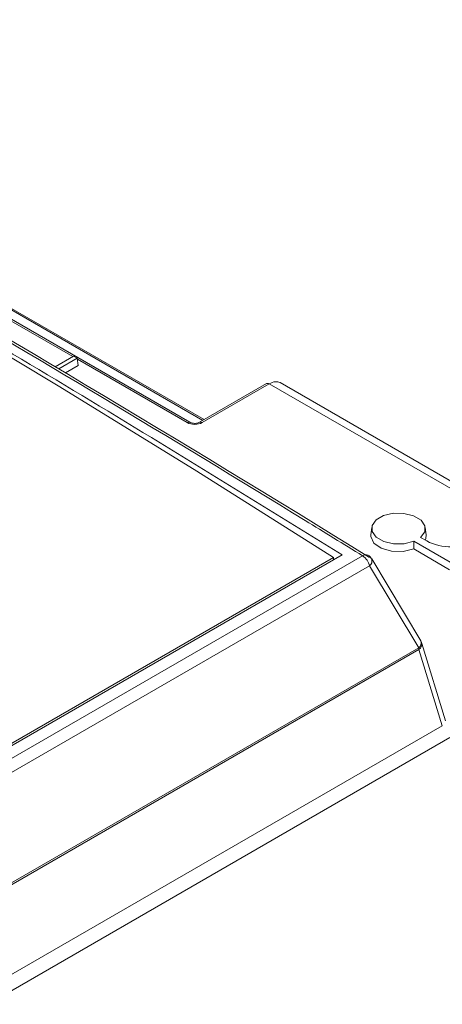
# Model space of a CAD drawing. Header units: millimetres. Extents: x 0 to 2100, y 0 to 1485.
# Tile 113 of 118: x 1687 to 1711, y 1344 to 1400. Entities that reach past the tile are written whole.
import ezdxf

# ---------------------------------------------------------------- set-up
doc = ezdxf.new("R2010")
doc.units = ezdxf.units.MM
doc.header["$LTSCALE"] = 5

msp = doc.modelspace()

# ---------------------------------------------------------------- linework, layer by layer
at = {"color": 8, "linetype": 'Continuous', "lineweight": 15}
for p, q in [((1697.778, 1376.899), (1660.371, 1398.493)), ((1690.41, 1380.516), (1686.508, 1382.768)), ((1696.891, 1376.774), (1690.669, 1380.366))]:
    msp.add_line(p, q, dxfattribs=at)
at = {"color": 7, "linetype": 'Continuous', "lineweight": 15}
for p, q in [((1697.851, 1376.941), (1660.496, 1398.505)), ((1697.041, 1376.789), (1686.663, 1382.78)), ((1690.457, 1380.543), (1689.413, 1379.94)), ((1689.614, 1379.821), (1690.66, 1380.425)), ((1690.66, 1380.425), (1690.457, 1380.543)), ((1690.66, 1380.425), (1690.722, 1380.017)), ((1689.992, 1379.596), (1690.722, 1380.017)), ((1701.388, 1378.983), (1697.588, 1376.789)), ((1701.538, 1378.968), (1697.738, 1376.774)), ((1731.358, 1361.754), (1701.538, 1378.968)), ((1731.993, 1361.81), (1702.153, 1379.036)), ((1707.346, 1370.822), (1707.302, 1370.415)), ((1710.428, 1370.415), (1710.384, 1370.822)), ((1710.464, 1370.061), (1710.113, 1370.264)), ((1709.737, 1370.048), (1709.732, 1369.607)), ((1709.737, 1370.048), (1711.796, 1368.859)), ((1591.163, 1302.444), (1706.834, 1369.219)), ((1705.683, 1369.27), (1591.395, 1303.293)), ((1709.732, 1369.607), (1711.765, 1368.433)), ((1591.387, 1303.425), (1705.188, 1369.121)), ((1707.227, 1368.649), (1591.557, 1301.874)), ((1705.188, 1368.984), (1705.188, 1369.121)), ((1710.009, 1364.001), (1707.227, 1368.649)), ((1710.128, 1364.397), (1707.346, 1369.045)), ((1711.531, 1359.865), (1710.189, 1364.258)), ((1588.313, 1293.748), (1710.009, 1364.001)), ((1710.027, 1363.913), (1588.331, 1293.66)), ((1711.348, 1359.586), (1710.027, 1363.913)), ((1588.426, 1288.625), (1711.348, 1359.586)), ((1711.783, 1358.913), (1588.861, 1287.952))]:
    msp.add_line(p, q, dxfattribs=at)
at = {"color": 7, "linetype": 'Continuous', "lineweight": 15, "flags": 128}
for points in [[(1705.188, 1369.121), (1697.437, 1374.014), (1689.681, 1378.791), (1681.923, 1383.449), (1674.164, 1387.989), (1666.404, 1392.408), (1658.646, 1396.707), (1650.89, 1400.885), (1643.139, 1404.94)], [(1710.113, 1370.264), (1710.352, 1370.581), (1710.362, 1370.926), (1710.141, 1371.247), (1709.723, 1371.493), (1709.172, 1371.628), (1708.574, 1371.63), (1708.021, 1371.499), (1707.599, 1371.255), (1707.371, 1370.936), (1707.375, 1370.59), (1707.608, 1370.273), (1708.036, 1370.031), (1708.591, 1369.904), (1709.189, 1369.909), (1709.737, 1370.048)], [(1707.302, 1370.415), (1707.302, 1370.309), (1707.473, 1369.945), (1707.887, 1369.654), (1708.471, 1369.485), (1709.124, 1369.468), (1709.732, 1369.607)], [(1710.372, 1370.115), (1710.409, 1370.21), (1710.428, 1370.415)]]:
    msp.add_lwpolyline(points, dxfattribs=at)
at = {"color": 7, "linetype": 'Continuous', "lineweight": 15}
for centre, radius, start, end in [((1701.451, 1378.853), 0.145, 52.9592, 115.7303), ((1711.773, 1372.527), 2.792, 242.0429, 272.0614), ((1706.265, 1368.406), 0.992, 14.1886, 55.049), ((1706.809, 1368.724), 0.625, 30.9007, 58.2885), ((1709.591, 1364.076), 0.625, 16.9822, 30.9007), ((1709.219, 1363.798), 0.816, 8.0799, 14.3986)]:
    msp.add_arc(centre, radius, start, end, dxfattribs=at)
at = {"color": 8, "linetype": 'Continuous', "lineweight": 15}
for centre, radius, start, end in [((1696.979, 1376.653), 0.149, 66.16, 126.0216), ((1697.65, 1376.654), 0.149, 53.9703, 113.9288), ((1707.015, 1368.992), 0.29, 64.9117, 128.6014), ((1707.006, 1368.931), 0.358, 308.1096, 18.5038), ((1709.788, 1364.283), 0.358, 308.1096, 18.5038), ((1709.839, 1364.212), 0.353, 302.0751, 7.5002)]:
    msp.add_arc(centre, radius, start, end, dxfattribs=at)
at = {"color": 7, "linetype": 'Continuous', "lineweight": 15}
for centre, major_axis, ratio, start_param, end_param in [((1875.651, 834.214), (-572.227, 613.466), 0.361237, 5.35991, 5.469275), ((1875.233, 833.806), (-572.561, 613.993), 0.361405, 5.365436, 5.443543), ((1701.503, 1377.968), (0.661, 1.062), 0.553965, 0.018384, 0.803701), ((1697.315, 1377.02), (0.6, 0), 0.578871, 3.92836, 5.496418)]:
    msp.add_ellipse(centre, major_axis=major_axis, ratio=ratio, start_param=start_param, end_param=end_param, dxfattribs=at)
at = {"color": 8, "linetype": 'Continuous', "lineweight": 15}
msp.add_ellipse((1875.233, 833.806), major_axis=(-572.561, 613.993), ratio=0.361405, start_param=5.359923, end_param=5.365436, dxfattribs=at)
at = {"color": 7, "linetype": 'Continuous', "lineweight": 15}
for points, knots in [([(1643.411, 1405.219), (1648.537, 1402.468), (1658.788, 1396.964), (1674.317, 1388.155), (1689.94, 1378.981), (1700.434, 1372.508), (1705.683, 1369.27)], [0, 0, 0, 0, 0.249927, 0.499853, 0.749831, 1, 1, 1, 1]), ([(1697.588, 1376.789), (1697.568, 1376.779), (1697.526, 1376.758), (1697.426, 1376.734), (1697.309, 1376.725), (1697.192, 1376.735), (1697.097, 1376.761), (1697.058, 1376.78), (1697.041, 1376.789)], [0, 0, 0, 0, 0.161885, 0.326224, 0.505292, 0.692512, 0.859321, 1, 1, 1, 1])]:
    msp.add_open_spline(points, degree=3, knots=knots, dxfattribs=at)

doc.saveas('drawing.dxf')
